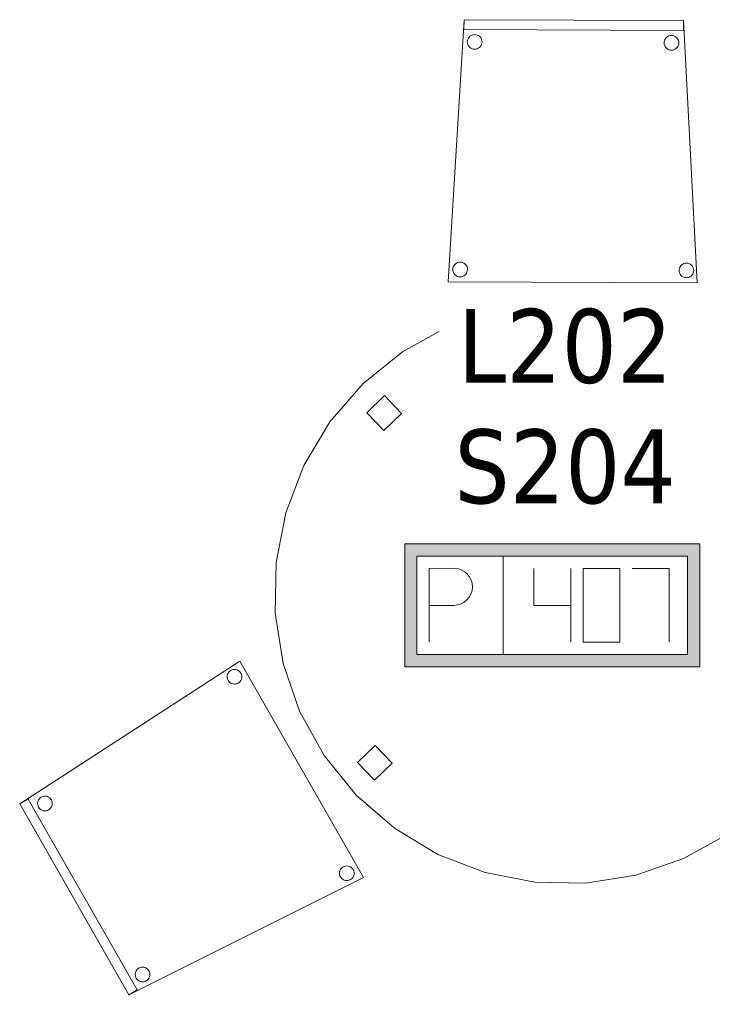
# Model space of a CAD drawing. Header units: metres. Extents: x 397.7 to 427.5, y 12.7 to 28.4.
# Tile 17 of 130: x 412.5 to 413.9, y 13.9 to 15.9. Entities that reach past the tile are written whole.
import ezdxf

# ---------------------------------------------------------------- set-up
doc = ezdxf.new("R2010")
doc.units = ezdxf.units.M
for name, color, linetype, lineweight in [('02_MOBILIARIO', 7, 'Continuous', 18), ('A-DETL-____-MBND', 7, 'Continuous', 18), ('A-GENM-____-OTLN', 7, 'Continuous', 18), ('E-ELEC-FIXT-IDEN', 7, 'Continuous', 30)]:
    doc.layers.add(name, color=color, linetype=linetype, lineweight=lineweight)
doc.styles.add('Tahoma_3', font='tahoma.ttf', dxfattribs={"height": 0.15})

# ---------------------------------------------------------------- blocks, each defined once
blk = doc.blocks.new('Family - Cadira confident_P2-152844-05_ELEC_P2')
at = {"layer": 'A-DETL-____-MBND', "color": 253, "true_color": 0xaaaaaa}
for p, q in [((0, 0.0022), (0.0323, 0.5347)), ((0.0323, 0.5347), (0, 0.0022)), ((0.0322, 0.5147), (0.0323, 0.5347)), ((0.0323, 0.5347), (0.0322, 0.5147)), ((0.0323, 0.5347), (0.4788, 0.5327)), ((0.4788, 0.5327), (0.0323, 0.5347)), ((0.0323, 0.5347), (0.4788, 0.5327)), ((0.4788, 0.5327), (0.0323, 0.5347)), ((0.4788, 0.5327), (0.4787, 0.5127)), ((0.4787, 0.5127), (0.4788, 0.5327)), ((0.4788, 0.5327), (0.5065, 0)), ((0.5065, 0), (0.4788, 0.5327)), ((0.4787, 0.5127), (0.0322, 0.5147)), ((0.0322, 0.5147), (0.4787, 0.5127)), ((0.0426, 0.4991), (0.0444, 0.501)), ((0.0444, 0.501), (0.0426, 0.4991)), ((0.0444, 0.501), (0.0466, 0.5024)), ((0.0466, 0.5024), (0.0444, 0.501)), ((0.0466, 0.5024), (0.0489, 0.5035)), ((0.0489, 0.5035), (0.0466, 0.5024)), ((0.0489, 0.5035), (0.0515, 0.5042)), ((0.0515, 0.5042), (0.0489, 0.5035)), ((0.0515, 0.5042), (0.054, 0.5044)), ((0.054, 0.5044), (0.0515, 0.5042)), ((0.054, 0.5044), (0.0566, 0.5042)), ((0.0566, 0.5042), (0.054, 0.5044)), ((0.0566, 0.5042), (0.0592, 0.5035)), ((0.0592, 0.5035), (0.0566, 0.5042)), ((0.0592, 0.5035), (0.0615, 0.5024)), ((0.0615, 0.5024), (0.0592, 0.5035)), ((0.0615, 0.5024), (0.0636, 0.5009)), ((0.0636, 0.5009), (0.0615, 0.5024)), ((0.0636, 0.5009), (0.0655, 0.499)), ((0.0655, 0.499), (0.0636, 0.5009)), ((0.4444, 0.4992), (0.4466, 0.5007)), ((0.4466, 0.5007), (0.4444, 0.4992)), ((0.4466, 0.5007), (0.4489, 0.5018)), ((0.4489, 0.5018), (0.4466, 0.5007)), ((0.4489, 0.5018), (0.4514, 0.5025)), ((0.4514, 0.5025), (0.4489, 0.5018)), ((0.4514, 0.5025), (0.454, 0.5027)), ((0.454, 0.5027), (0.4514, 0.5025)), ((0.454, 0.5027), (0.4566, 0.5024)), ((0.4566, 0.5024), (0.454, 0.5027)), ((0.4566, 0.5024), (0.4591, 0.5018)), ((0.4591, 0.5018), (0.4566, 0.5024)), ((0.4591, 0.5018), (0.4615, 0.5006)), ((0.4615, 0.5006), (0.4591, 0.5018)), ((0.4615, 0.5006), (0.4636, 0.4991)), ((0.4636, 0.4991), (0.4615, 0.5006)), ((0.039, 0.4895), (0.0393, 0.4921)), ((0.0393, 0.4921), (0.039, 0.4895)), ((0.0393, 0.4869), (0.039, 0.4895)), ((0.039, 0.4895), (0.0393, 0.4869)), ((0.0393, 0.4921), (0.04, 0.4946)), ((0.04, 0.4946), (0.0393, 0.4921)), ((0.0399, 0.4844), (0.0393, 0.4869)), ((0.0393, 0.4869), (0.0399, 0.4844)), ((0.041, 0.4821), (0.0399, 0.4844)), ((0.0399, 0.4844), (0.041, 0.4821)), ((0.04, 0.4946), (0.0411, 0.497)), ((0.0411, 0.497), (0.04, 0.4946)), ((0.0425, 0.4799), (0.041, 0.4821)), ((0.041, 0.4821), (0.0425, 0.4799)), ((0.0411, 0.497), (0.0426, 0.4991)), ((0.0426, 0.4991), (0.0411, 0.497)), ((0.0669, 0.4819), (0.0654, 0.4798)), ((0.0654, 0.4798), (0.0669, 0.4819)), ((0.0655, 0.499), (0.067, 0.4969)), ((0.067, 0.4969), (0.0655, 0.499)), ((0.068, 0.4843), (0.0669, 0.4819)), ((0.0669, 0.4819), (0.068, 0.4843)), ((0.067, 0.4969), (0.068, 0.4945)), ((0.068, 0.4945), (0.067, 0.4969)), ((0.068, 0.4945), (0.0687, 0.492)), ((0.0687, 0.492), (0.068, 0.4945)), ((0.0687, 0.4868), (0.068, 0.4843)), ((0.068, 0.4843), (0.0687, 0.4868)), ((0.0687, 0.492), (0.0689, 0.4894)), ((0.0689, 0.4894), (0.0687, 0.492)), ((0.0689, 0.4894), (0.0687, 0.4868)), ((0.0687, 0.4868), (0.0689, 0.4894)), ((0.439, 0.4878), (0.4393, 0.4904)), ((0.4393, 0.4904), (0.439, 0.4878)), ((0.4393, 0.4852), (0.439, 0.4878)), ((0.439, 0.4878), (0.4393, 0.4852)), ((0.4393, 0.4904), (0.44, 0.4929)), ((0.44, 0.4929), (0.4393, 0.4904)), ((0.4399, 0.4827), (0.4393, 0.4852)), ((0.4393, 0.4852), (0.4399, 0.4827)), ((0.441, 0.4803), (0.4399, 0.4827)), ((0.4399, 0.4827), (0.441, 0.4803)), ((0.44, 0.4929), (0.4411, 0.4953)), ((0.4411, 0.4953), (0.44, 0.4929)), ((0.4425, 0.4782), (0.441, 0.4803)), ((0.441, 0.4803), (0.4425, 0.4782)), ((0.4411, 0.4953), (0.4426, 0.4974)), ((0.4426, 0.4974), (0.4411, 0.4953)), ((0.4426, 0.4974), (0.4444, 0.4992)), ((0.4444, 0.4992), (0.4426, 0.4974)), ((0.4636, 0.4991), (0.4655, 0.4973)), ((0.4655, 0.4973), (0.4636, 0.4991)), ((0.4669, 0.4802), (0.4654, 0.4781)), ((0.4654, 0.4781), (0.4669, 0.4802)), ((0.4655, 0.4973), (0.4669, 0.4951)), ((0.4669, 0.4951), (0.4655, 0.4973)), ((0.4669, 0.4951), (0.468, 0.4928)), ((0.468, 0.4928), (0.4669, 0.4951)), ((0.468, 0.4826), (0.4669, 0.4802)), ((0.4669, 0.4802), (0.468, 0.4826)), ((0.468, 0.4928), (0.4687, 0.4903)), ((0.4687, 0.4903), (0.468, 0.4928)), ((0.4687, 0.4851), (0.468, 0.4826)), ((0.468, 0.4826), (0.4687, 0.4851)), ((0.4687, 0.4903), (0.4689, 0.4877)), ((0.4689, 0.4877), (0.4687, 0.4903)), ((0.4689, 0.4877), (0.4687, 0.4851)), ((0.4687, 0.4851), (0.4689, 0.4877)), ((0.0443, 0.4781), (0.0425, 0.4799)), ((0.0425, 0.4799), (0.0443, 0.4781)), ((0.0465, 0.4766), (0.0443, 0.4781)), ((0.0443, 0.4781), (0.0465, 0.4766)), ((0.0488, 0.4755), (0.0465, 0.4766)), ((0.0465, 0.4766), (0.0488, 0.4755)), ((0.0513, 0.4748), (0.0488, 0.4755)), ((0.0488, 0.4755), (0.0513, 0.4748)), ((0.0539, 0.4745), (0.0513, 0.4748)), ((0.0513, 0.4748), (0.0539, 0.4745)), ((0.0565, 0.4748), (0.0539, 0.4745)), ((0.0539, 0.4745), (0.0565, 0.4748)), ((0.059, 0.4754), (0.0565, 0.4748)), ((0.0565, 0.4748), (0.059, 0.4754)), ((0.0614, 0.4765), (0.059, 0.4754)), ((0.059, 0.4754), (0.0614, 0.4765)), ((0.0635, 0.478), (0.0614, 0.4765)), ((0.0614, 0.4765), (0.0635, 0.478)), ((0.0654, 0.4798), (0.0635, 0.478)), ((0.0635, 0.478), (0.0654, 0.4798)), ((0.4443, 0.4763), (0.4425, 0.4782)), ((0.4425, 0.4782), (0.4443, 0.4763)), ((0.4465, 0.4748), (0.4443, 0.4763)), ((0.4443, 0.4763), (0.4465, 0.4748)), ((0.4488, 0.4737), (0.4465, 0.4748)), ((0.4465, 0.4748), (0.4488, 0.4737)), ((0.4513, 0.473), (0.4488, 0.4737)), ((0.4488, 0.4737), (0.4513, 0.473)), ((0.4539, 0.4728), (0.4513, 0.473)), ((0.4513, 0.473), (0.4539, 0.4728)), ((0.4565, 0.473), (0.4539, 0.4728)), ((0.4539, 0.4728), (0.4565, 0.473)), ((0.459, 0.4737), (0.4565, 0.473)), ((0.4565, 0.473), (0.459, 0.4737)), ((0.4614, 0.4748), (0.459, 0.4737)), ((0.459, 0.4737), (0.4614, 0.4748)), ((0.4635, 0.4763), (0.4614, 0.4748)), ((0.4614, 0.4748), (0.4635, 0.4763)), ((0.4654, 0.4781), (0.4635, 0.4763)), ((0.4635, 0.4763), (0.4654, 0.4781)), ((0.0148, 0.0387), (0.0169, 0.0402)), ((0.0169, 0.0402), (0.0148, 0.0387)), ((0.0169, 0.0402), (0.0193, 0.0413)), ((0.0193, 0.0413), (0.0169, 0.0402)), ((0.0193, 0.0413), (0.0218, 0.0419)), ((0.0218, 0.0419), (0.0193, 0.0413)), ((0.0218, 0.0419), (0.0244, 0.0421)), ((0.0244, 0.0421), (0.0218, 0.0419)), ((0.0244, 0.0421), (0.027, 0.0419)), ((0.027, 0.0419), (0.0244, 0.0421)), ((0.027, 0.0419), (0.0295, 0.0412)), ((0.0295, 0.0412), (0.027, 0.0419)), ((0.0295, 0.0412), (0.0319, 0.0401)), ((0.0319, 0.0401), (0.0295, 0.0412)), ((0.0319, 0.0401), (0.034, 0.0386)), ((0.034, 0.0386), (0.0319, 0.0401)), ((0.4818, 0.0399), (0.4844, 0.0401)), ((0.4844, 0.0401), (0.4818, 0.0399)), ((0.4844, 0.0401), (0.487, 0.0399)), ((0.487, 0.0399), (0.4844, 0.0401)), ((0.0094, 0.0273), (0.0096, 0.0298)), ((0.0096, 0.0298), (0.0094, 0.0273)), ((0.0096, 0.0247), (0.0094, 0.0273)), ((0.0094, 0.0273), (0.0096, 0.0247)), ((0.0096, 0.0298), (0.0103, 0.0324)), ((0.0103, 0.0324), (0.0096, 0.0298)), ((0.0103, 0.0221), (0.0096, 0.0247)), ((0.0096, 0.0247), (0.0103, 0.0221)), ((0.0103, 0.0324), (0.0114, 0.0347)), ((0.0114, 0.0347), (0.0103, 0.0324)), ((0.0114, 0.0198), (0.0103, 0.0221)), ((0.0103, 0.0221), (0.0114, 0.0198)), ((0.0114, 0.0347), (0.0129, 0.0368)), ((0.0129, 0.0368), (0.0114, 0.0347)), ((0.0129, 0.0368), (0.0148, 0.0387)), ((0.0148, 0.0387), (0.0129, 0.0368)), ((0.034, 0.0386), (0.0358, 0.0367)), ((0.0358, 0.0367), (0.034, 0.0386)), ((0.0358, 0.0367), (0.0373, 0.0346)), ((0.0373, 0.0346), (0.0358, 0.0367)), ((0.0383, 0.022), (0.0372, 0.0197)), ((0.0372, 0.0197), (0.0383, 0.022)), ((0.0373, 0.0346), (0.0384, 0.0322)), ((0.0384, 0.0322), (0.0373, 0.0346)), ((0.039, 0.0245), (0.0383, 0.022)), ((0.0383, 0.022), (0.039, 0.0245)), ((0.0384, 0.0322), (0.0391, 0.0297)), ((0.0391, 0.0297), (0.0384, 0.0322)), ((0.0393, 0.0271), (0.039, 0.0245)), ((0.039, 0.0245), (0.0393, 0.0271)), ((0.0391, 0.0297), (0.0393, 0.0271)), ((0.0393, 0.0271), (0.0391, 0.0297)), ((0.4694, 0.0253), (0.4696, 0.0279)), ((0.4696, 0.0279), (0.4694, 0.0253)), ((0.4696, 0.0227), (0.4694, 0.0253)), ((0.4694, 0.0253), (0.4696, 0.0227)), ((0.4696, 0.0279), (0.4703, 0.0304)), ((0.4703, 0.0304), (0.4696, 0.0279)), ((0.4703, 0.0201), (0.4696, 0.0227)), ((0.4696, 0.0227), (0.4703, 0.0201)), ((0.4703, 0.0304), (0.4714, 0.0327)), ((0.4714, 0.0327), (0.4703, 0.0304)), ((0.4714, 0.0178), (0.4703, 0.0201)), ((0.4703, 0.0201), (0.4714, 0.0178)), ((0.4714, 0.0327), (0.4729, 0.0348)), ((0.4729, 0.0348), (0.4714, 0.0327)), ((0.4729, 0.0348), (0.4748, 0.0367)), ((0.4748, 0.0367), (0.4729, 0.0348)), ((0.4748, 0.0367), (0.4769, 0.0382)), ((0.4769, 0.0382), (0.4748, 0.0367)), ((0.4769, 0.0382), (0.4793, 0.0393)), ((0.4793, 0.0393), (0.4769, 0.0382)), ((0.4793, 0.0393), (0.4818, 0.0399)), ((0.4818, 0.0399), (0.4793, 0.0393)), ((0.487, 0.0399), (0.4895, 0.0392)), ((0.4895, 0.0392), (0.487, 0.0399)), ((0.4895, 0.0392), (0.4919, 0.0381)), ((0.4919, 0.0381), (0.4895, 0.0392)), ((0.4919, 0.0381), (0.494, 0.0366)), ((0.494, 0.0366), (0.4919, 0.0381)), ((0.494, 0.0366), (0.4958, 0.0347)), ((0.4958, 0.0347), (0.494, 0.0366)), ((0.4958, 0.0347), (0.4973, 0.0326)), ((0.4973, 0.0326), (0.4958, 0.0347)), ((0.4983, 0.02), (0.4972, 0.0177)), ((0.4972, 0.0177), (0.4983, 0.02)), ((0.4973, 0.0326), (0.4984, 0.0302)), ((0.4984, 0.0302), (0.4973, 0.0326)), ((0.499, 0.0225), (0.4983, 0.02)), ((0.4983, 0.02), (0.499, 0.0225)), ((0.4984, 0.0302), (0.4991, 0.0277)), ((0.4991, 0.0277), (0.4984, 0.0302)), ((0.4993, 0.0251), (0.499, 0.0225)), ((0.499, 0.0225), (0.4993, 0.0251)), ((0.4991, 0.0277), (0.4993, 0.0251)), ((0.4993, 0.0251), (0.4991, 0.0277)), ((0.5065, 0), (0, 0.0022)), ((0, 0.0022), (0.5065, 0)), ((0.0128, 0.0176), (0.0114, 0.0198)), ((0.0114, 0.0198), (0.0128, 0.0176)), ((0.0147, 0.0158), (0.0128, 0.0176)), ((0.0128, 0.0176), (0.0147, 0.0158)), ((0.0168, 0.0143), (0.0147, 0.0158)), ((0.0147, 0.0158), (0.0168, 0.0143)), ((0.0192, 0.0132), (0.0168, 0.0143)), ((0.0168, 0.0143), (0.0192, 0.0132)), ((0.0217, 0.0125), (0.0192, 0.0132)), ((0.0192, 0.0132), (0.0217, 0.0125)), ((0.0243, 0.0123), (0.0217, 0.0125)), ((0.0217, 0.0125), (0.0243, 0.0123)), ((0.0269, 0.0125), (0.0243, 0.0123)), ((0.0243, 0.0123), (0.0269, 0.0125)), ((0.0294, 0.0131), (0.0269, 0.0125)), ((0.0269, 0.0125), (0.0294, 0.0131)), ((0.0317, 0.0142), (0.0294, 0.0131)), ((0.0294, 0.0131), (0.0317, 0.0142)), ((0.0339, 0.0157), (0.0317, 0.0142)), ((0.0317, 0.0142), (0.0339, 0.0157)), ((0.0357, 0.0175), (0.0339, 0.0157)), ((0.0339, 0.0157), (0.0357, 0.0175)), ((0.0372, 0.0197), (0.0357, 0.0175)), ((0.0357, 0.0175), (0.0372, 0.0197)), ((0.4728, 0.0156), (0.4714, 0.0178)), ((0.4714, 0.0178), (0.4728, 0.0156)), ((0.4747, 0.0138), (0.4728, 0.0156)), ((0.4728, 0.0156), (0.4747, 0.0138)), ((0.4768, 0.0123), (0.4747, 0.0138)), ((0.4747, 0.0138), (0.4768, 0.0123)), ((0.4792, 0.0112), (0.4768, 0.0123)), ((0.4768, 0.0123), (0.4792, 0.0112)), ((0.4817, 0.0105), (0.4792, 0.0112)), ((0.4792, 0.0112), (0.4817, 0.0105)), ((0.4843, 0.0103), (0.4817, 0.0105)), ((0.4817, 0.0105), (0.4843, 0.0103)), ((0.4869, 0.0105), (0.4843, 0.0103)), ((0.4843, 0.0103), (0.4869, 0.0105)), ((0.4894, 0.0111), (0.4869, 0.0105)), ((0.4869, 0.0105), (0.4894, 0.0111)), ((0.4917, 0.0122), (0.4894, 0.0111)), ((0.4894, 0.0111), (0.4917, 0.0122)), ((0.4939, 0.0137), (0.4917, 0.0122)), ((0.4917, 0.0122), (0.4939, 0.0137)), ((0.4957, 0.0155), (0.4939, 0.0137)), ((0.4939, 0.0137), (0.4957, 0.0155)), ((0.4972, 0.0177), (0.4957, 0.0155)), ((0.4957, 0.0155), (0.4972, 0.0177))]:
    blk.add_line(p, q, dxfattribs=at)
blk = doc.blocks.new('Family - LONDR55-XX_ZZ-ARQ-CAA-M3D-Londres55-152886-05_ELEC_P2')
at = {"layer": 'A-DETL-____-MBND', "color": 253, "true_color": 0xaaaaaa}
for p, q in [((0.4885, 1.1734), (0.5912, 1.1824)), ((0.5912, 1.1824), (0.4885, 1.1734)), ((0.5912, 1.1824), (0.6939, 1.1734)), ((0.6939, 1.1734), (0.5912, 1.1824)), ((0.389, 1.1468), (0.4885, 1.1734)), ((0.4885, 1.1734), (0.389, 1.1468)), ((0.6939, 1.1734), (0.7934, 1.1468)), ((0.7934, 1.1468), (0.6939, 1.1734)), ((0.2956, 1.1032), (0.389, 1.1468)), ((0.389, 1.1468), (0.2956, 1.1032)), ((0.7934, 1.1468), (0.8868, 1.1032)), ((0.8868, 1.1032), (0.7934, 1.1468)), ((0.5771, 1.0844), (0.5771, 1.1344)), ((0.5771, 1.1344), (0.6271, 1.1344)), ((0.5771, 1.1344), (0.5771, 1.0844)), ((0.6271, 1.1344), (0.5771, 1.1344)), ((0.6271, 1.1344), (0.6271, 1.0844)), ((0.6271, 1.0844), (0.6271, 1.1344)), ((0.2112, 1.0441), (0.2956, 1.1032)), ((0.2956, 1.1032), (0.2112, 1.0441)), ((0.8868, 1.1032), (0.9712, 1.0441)), ((0.9712, 1.0441), (0.8868, 1.1032)), ((0.6271, 1.0844), (0.5771, 1.0844)), ((0.5771, 1.0844), (0.6271, 1.0844)), ((0.1383, 0.9712), (0.2112, 1.0441)), ((0.2112, 1.0441), (0.1383, 0.9712)), ((0.9712, 1.0441), (1.0441, 0.9712)), ((1.0441, 0.9712), (0.9712, 1.0441)), ((0.0792, 0.8868), (0.1383, 0.9712)), ((0.1383, 0.9712), (0.0792, 0.8868)), ((1.0441, 0.9712), (1.1032, 0.8868)), ((1.1032, 0.8868), (1.0441, 0.9712)), ((0.0357, 0.7934), (0.0792, 0.8868)), ((0.0792, 0.8868), (0.0357, 0.7934)), ((1.1032, 0.8868), (1.1468, 0.7934)), ((1.1468, 0.7934), (1.1032, 0.8868)), ((0.009, 0.6939), (0.0357, 0.7934)), ((0.0357, 0.7934), (0.009, 0.6939)), ((1.1468, 0.7934), (1.1734, 0.6939)), ((1.1734, 0.6939), (1.1468, 0.7934)), ((0, 0.5912), (0.009, 0.6939)), ((0.009, 0.6939), (0, 0.5912)), ((1.1734, 0.6939), (1.1824, 0.5912)), ((1.1824, 0.5912), (1.1734, 0.6939)), ((0.0475, 0.5662), (0.0475, 0.6162)), ((0.0475, 0.6162), (0.0975, 0.6162)), ((0.0475, 0.6162), (0.0475, 0.5662)), ((0.0975, 0.6162), (0.0475, 0.6162)), ((0.0975, 0.6162), (0.0975, 0.5662)), ((0.0975, 0.5662), (0.0975, 0.6162)), ((0.009, 0.4885), (0, 0.5912)), ((0, 0.5912), (0.009, 0.4885)), ((1.0845, 0.5456), (1.0845, 0.5956)), ((1.0845, 0.5956), (1.1345, 0.5956)), ((1.0845, 0.5956), (1.0845, 0.5456)), ((1.1345, 0.5956), (1.0845, 0.5956)), ((1.1345, 0.5956), (1.1345, 0.5456)), ((1.1345, 0.5456), (1.1345, 0.5956)), ((1.1824, 0.5912), (1.1734, 0.4885)), ((1.1734, 0.4885), (1.1824, 0.5912)), ((0.0975, 0.5662), (0.0475, 0.5662)), ((0.0475, 0.5662), (0.0975, 0.5662)), ((1.1345, 0.5456), (1.0845, 0.5456)), ((1.0845, 0.5456), (1.1345, 0.5456)), ((0.0357, 0.389), (0.009, 0.4885)), ((0.009, 0.4885), (0.0357, 0.389)), ((1.1734, 0.4885), (1.1468, 0.389)), ((1.1468, 0.389), (1.1734, 0.4885)), ((0.0792, 0.2956), (0.0357, 0.389)), ((0.0357, 0.389), (0.0792, 0.2956)), ((1.1468, 0.389), (1.1032, 0.2956)), ((1.1032, 0.2956), (1.1468, 0.389)), ((0.1383, 0.2112), (0.0792, 0.2956)), ((0.0792, 0.2956), (0.1383, 0.2112)), ((1.1032, 0.2956), (1.0441, 0.2112)), ((1.0441, 0.2112), (1.1032, 0.2956)), ((0.2112, 0.1383), (0.1383, 0.2112)), ((0.1383, 0.2112), (0.2112, 0.1383)), ((1.0441, 0.2112), (0.9712, 0.1383)), ((0.9712, 0.1383), (1.0441, 0.2112)), ((0.2956, 0.0792), (0.2112, 0.1383)), ((0.2112, 0.1383), (0.2956, 0.0792)), ((0.9712, 0.1383), (0.8868, 0.0792)), ((0.8868, 0.0792), (0.9712, 0.1383)), ((0.5771, 0.0476), (0.5771, 0.0976)), ((0.5771, 0.0976), (0.6271, 0.0976)), ((0.5771, 0.0976), (0.5771, 0.0476)), ((0.6271, 0.0976), (0.5771, 0.0976)), ((0.6271, 0.0976), (0.6271, 0.0476)), ((0.6271, 0.0476), (0.6271, 0.0976)), ((0.389, 0.0357), (0.2956, 0.0792)), ((0.2956, 0.0792), (0.389, 0.0357)), ((0.8868, 0.0792), (0.7934, 0.0357)), ((0.7934, 0.0357), (0.8868, 0.0792)), ((0.6271, 0.0476), (0.5771, 0.0476)), ((0.5771, 0.0476), (0.6271, 0.0476)), ((0.4885, 0.009), (0.389, 0.0357)), ((0.389, 0.0357), (0.4885, 0.009)), ((0.7934, 0.0357), (0.6939, 0.009)), ((0.6939, 0.009), (0.7934, 0.0357)), ((0.5912, 0), (0.4885, 0.009)), ((0.4885, 0.009), (0.5912, 0)), ((0.6939, 0.009), (0.5912, 0)), ((0.5912, 0), (0.6939, 0.009))]:
    blk.add_line(p, q, dxfattribs=at)
blk = doc.blocks.new('Family - Taula redona 1_2m-153125-05_ELEC_P2')
blk.add_blockref('Family - LONDR55-XX_ZZ-ARQ-CAA-M3D-Londres55-152886-05_ELEC_P2', (0, 0))
blk = doc.blocks.new('Family - Cadira confident_P2-153148-05_ELEC_P2')
at = {"layer": 'A-DETL-____-MBND', "color": 253, "true_color": 0xaaaaaa}
for p, q in [((0, 0.3877), (0.4475, 0.678)), ((0.4475, 0.678), (0, 0.3877)), ((0.4294, 0.6592), (0.4317, 0.6603)), ((0.4317, 0.6603), (0.4294, 0.6592)), ((0.4317, 0.6603), (0.4343, 0.6609)), ((0.4343, 0.6609), (0.4317, 0.6603)), ((0.4343, 0.6609), (0.4369, 0.6611)), ((0.4369, 0.6611), (0.4343, 0.6609)), ((0.4369, 0.6611), (0.4394, 0.6609)), ((0.4394, 0.6609), (0.4369, 0.6611)), ((0.4394, 0.6609), (0.442, 0.6602)), ((0.442, 0.6602), (0.4394, 0.6609)), ((0.4475, 0.678), (0.6989, 0.2383)), ((0.6989, 0.2383), (0.4475, 0.678)), ((0.4219, 0.6463), (0.4221, 0.6489)), ((0.4221, 0.6489), (0.4219, 0.6463)), ((0.4221, 0.6437), (0.4219, 0.6463)), ((0.4219, 0.6463), (0.4221, 0.6437)), ((0.4221, 0.6489), (0.4228, 0.6514)), ((0.4228, 0.6514), (0.4221, 0.6489)), ((0.4227, 0.6411), (0.4221, 0.6437)), ((0.4221, 0.6437), (0.4227, 0.6411)), ((0.4238, 0.6388), (0.4227, 0.6411)), ((0.4227, 0.6411), (0.4238, 0.6388)), ((0.4228, 0.6514), (0.4239, 0.6537)), ((0.4239, 0.6537), (0.4228, 0.6514)), ((0.4239, 0.6537), (0.4254, 0.6558)), ((0.4254, 0.6558), (0.4239, 0.6537)), ((0.4254, 0.6558), (0.4272, 0.6577)), ((0.4272, 0.6577), (0.4254, 0.6558)), ((0.4272, 0.6577), (0.4294, 0.6592)), ((0.4294, 0.6592), (0.4272, 0.6577)), ((0.442, 0.6602), (0.4443, 0.6591)), ((0.4443, 0.6591), (0.442, 0.6602)), ((0.4443, 0.6591), (0.4464, 0.6576)), ((0.4464, 0.6576), (0.4443, 0.6591)), ((0.4464, 0.6576), (0.4483, 0.6557)), ((0.4483, 0.6557), (0.4464, 0.6576)), ((0.4483, 0.6557), (0.4498, 0.6536)), ((0.4498, 0.6536), (0.4483, 0.6557)), ((0.4508, 0.641), (0.4497, 0.6387)), ((0.4497, 0.6387), (0.4508, 0.641)), ((0.4498, 0.6536), (0.4508, 0.6512)), ((0.4508, 0.6512), (0.4498, 0.6536)), ((0.4508, 0.6512), (0.4515, 0.6487)), ((0.4515, 0.6487), (0.4508, 0.6512)), ((0.4515, 0.6435), (0.4508, 0.641)), ((0.4508, 0.641), (0.4515, 0.6435)), ((0.4515, 0.6487), (0.4517, 0.6461)), ((0.4517, 0.6461), (0.4515, 0.6487)), ((0.4517, 0.6461), (0.4515, 0.6435)), ((0.4515, 0.6435), (0.4517, 0.6461)), ((0.4253, 0.6366), (0.4238, 0.6388)), ((0.4238, 0.6388), (0.4253, 0.6366)), ((0.4271, 0.6348), (0.4253, 0.6366)), ((0.4253, 0.6366), (0.4271, 0.6348)), ((0.4293, 0.6333), (0.4271, 0.6348)), ((0.4271, 0.6348), (0.4293, 0.6333)), ((0.4316, 0.6322), (0.4293, 0.6333)), ((0.4293, 0.6333), (0.4316, 0.6322)), ((0.4341, 0.6315), (0.4316, 0.6322)), ((0.4316, 0.6322), (0.4341, 0.6315)), ((0.4367, 0.6313), (0.4341, 0.6315)), ((0.4341, 0.6315), (0.4367, 0.6313)), ((0.4393, 0.6315), (0.4367, 0.6313)), ((0.4367, 0.6313), (0.4393, 0.6315)), ((0.4418, 0.6321), (0.4393, 0.6315)), ((0.4393, 0.6315), (0.4418, 0.6321)), ((0.4442, 0.6332), (0.4418, 0.6321)), ((0.4418, 0.6321), (0.4442, 0.6332)), ((0.4463, 0.6347), (0.4442, 0.6332)), ((0.4442, 0.6332), (0.4463, 0.6347)), ((0.4482, 0.6365), (0.4463, 0.6347)), ((0.4463, 0.6347), (0.4482, 0.6365)), ((0.4497, 0.6387), (0.4482, 0.6365)), ((0.4482, 0.6365), (0.4497, 0.6387)), ((0.0418, 0.4001), (0.044, 0.4016)), ((0.044, 0.4016), (0.0418, 0.4001)), ((0.044, 0.4016), (0.0463, 0.4027)), ((0.0463, 0.4027), (0.044, 0.4016)), ((0.0463, 0.4027), (0.0489, 0.4034)), ((0.0489, 0.4034), (0.0463, 0.4027)), ((0.0489, 0.4034), (0.0515, 0.4036)), ((0.0515, 0.4036), (0.0489, 0.4034)), ((0.0515, 0.4036), (0.054, 0.4033)), ((0.054, 0.4033), (0.0515, 0.4036)), ((0.054, 0.4033), (0.0566, 0.4027)), ((0.0566, 0.4027), (0.054, 0.4033)), ((0.0566, 0.4027), (0.0589, 0.4015)), ((0.0589, 0.4015), (0.0566, 0.4027)), ((0.0589, 0.4015), (0.061, 0.4)), ((0.061, 0.4), (0.0589, 0.4015)), ((0, 0.3877), (0.0174, 0.3976)), ((0.0174, 0.3976), (0, 0.3877)), ((0.2216, 0), (0, 0.3877)), ((0, 0.3877), (0.2216, 0)), ((0.2216, 0), (0, 0.3877)), ((0, 0.3877), (0.2216, 0)), ((0.0174, 0.3976), (0.2389, 0.0099)), ((0.2389, 0.0099), (0.0174, 0.3976)), ((0.0365, 0.3887), (0.0367, 0.3913)), ((0.0367, 0.3913), (0.0365, 0.3887)), ((0.0367, 0.3861), (0.0365, 0.3887)), ((0.0365, 0.3887), (0.0367, 0.3861)), ((0.0367, 0.3913), (0.0374, 0.3938)), ((0.0374, 0.3938), (0.0367, 0.3913)), ((0.0373, 0.3836), (0.0367, 0.3861)), ((0.0367, 0.3861), (0.0373, 0.3836)), ((0.0384, 0.3812), (0.0373, 0.3836)), ((0.0373, 0.3836), (0.0384, 0.3812)), ((0.0374, 0.3938), (0.0385, 0.3962)), ((0.0385, 0.3962), (0.0374, 0.3938)), ((0.0399, 0.3791), (0.0384, 0.3812)), ((0.0384, 0.3812), (0.0399, 0.3791)), ((0.0385, 0.3962), (0.04, 0.3983)), ((0.04, 0.3983), (0.0385, 0.3962)), ((0.04, 0.3983), (0.0418, 0.4001)), ((0.0418, 0.4001), (0.04, 0.3983)), ((0.061, 0.4), (0.0629, 0.3982)), ((0.0629, 0.3982), (0.061, 0.4)), ((0.0643, 0.3811), (0.0628, 0.379)), ((0.0628, 0.379), (0.0643, 0.3811)), ((0.0629, 0.3982), (0.0644, 0.3961)), ((0.0644, 0.3961), (0.0629, 0.3982)), ((0.0654, 0.3835), (0.0643, 0.3811)), ((0.0643, 0.3811), (0.0654, 0.3835)), ((0.0644, 0.3961), (0.0655, 0.3937)), ((0.0655, 0.3937), (0.0644, 0.3961)), ((0.0661, 0.386), (0.0654, 0.3835)), ((0.0654, 0.3835), (0.0661, 0.386)), ((0.0655, 0.3937), (0.0661, 0.3912)), ((0.0661, 0.3912), (0.0655, 0.3937)), ((0.0661, 0.3912), (0.0663, 0.3886)), ((0.0663, 0.3886), (0.0661, 0.3912)), ((0.0663, 0.3886), (0.0661, 0.386)), ((0.0661, 0.386), (0.0663, 0.3886)), ((0.0417, 0.3772), (0.0399, 0.3791)), ((0.0399, 0.3791), (0.0417, 0.3772)), ((0.0439, 0.3757), (0.0417, 0.3772)), ((0.0417, 0.3772), (0.0439, 0.3757)), ((0.0462, 0.3746), (0.0439, 0.3757)), ((0.0439, 0.3757), (0.0462, 0.3746)), ((0.0487, 0.3739), (0.0462, 0.3746)), ((0.0462, 0.3746), (0.0487, 0.3739)), ((0.0513, 0.3737), (0.0487, 0.3739)), ((0.0487, 0.3739), (0.0513, 0.3737)), ((0.0539, 0.3739), (0.0513, 0.3737)), ((0.0513, 0.3737), (0.0539, 0.3739)), ((0.0564, 0.3746), (0.0539, 0.3739)), ((0.0539, 0.3739), (0.0564, 0.3746)), ((0.0588, 0.3757), (0.0564, 0.3746)), ((0.0564, 0.3746), (0.0588, 0.3757)), ((0.0609, 0.3772), (0.0588, 0.3757)), ((0.0588, 0.3757), (0.0609, 0.3772)), ((0.0628, 0.379), (0.0609, 0.3772)), ((0.0609, 0.3772), (0.0628, 0.379)), ((0.6576, 0.2598), (0.66, 0.2609)), ((0.66, 0.2609), (0.6576, 0.2598)), ((0.66, 0.2609), (0.6625, 0.2616)), ((0.6625, 0.2616), (0.66, 0.2609)), ((0.6625, 0.2616), (0.6651, 0.2618)), ((0.6651, 0.2618), (0.6625, 0.2616)), ((0.6651, 0.2618), (0.6677, 0.2615)), ((0.6677, 0.2615), (0.6651, 0.2618)), ((0.6677, 0.2615), (0.6702, 0.2608)), ((0.6702, 0.2608), (0.6677, 0.2615)), ((0.6702, 0.2608), (0.6726, 0.2597)), ((0.6726, 0.2597), (0.6702, 0.2608)), ((0.6501, 0.2469), (0.6504, 0.2495)), ((0.6504, 0.2495), (0.6501, 0.2469)), ((0.6503, 0.2443), (0.6501, 0.2469)), ((0.6501, 0.2469), (0.6503, 0.2443)), ((0.651, 0.2418), (0.6503, 0.2443)), ((0.6503, 0.2443), (0.651, 0.2418)), ((0.6504, 0.2495), (0.651, 0.252)), ((0.651, 0.252), (0.6504, 0.2495)), ((0.651, 0.252), (0.6522, 0.2544)), ((0.6522, 0.2544), (0.651, 0.252)), ((0.6521, 0.2394), (0.651, 0.2418)), ((0.651, 0.2418), (0.6521, 0.2394)), ((0.6522, 0.2544), (0.6537, 0.2565)), ((0.6537, 0.2565), (0.6522, 0.2544)), ((0.6537, 0.2565), (0.6555, 0.2583)), ((0.6555, 0.2583), (0.6537, 0.2565)), ((0.6555, 0.2583), (0.6576, 0.2598)), ((0.6576, 0.2598), (0.6555, 0.2583)), ((0.6726, 0.2597), (0.6747, 0.2582)), ((0.6747, 0.2582), (0.6726, 0.2597)), ((0.6747, 0.2582), (0.6765, 0.2564)), ((0.6765, 0.2564), (0.6747, 0.2582)), ((0.6765, 0.2564), (0.678, 0.2542)), ((0.678, 0.2542), (0.6765, 0.2564)), ((0.678, 0.2542), (0.6791, 0.2519)), ((0.6791, 0.2519), (0.678, 0.2542)), ((0.6791, 0.2417), (0.678, 0.2393)), ((0.678, 0.2393), (0.6791, 0.2417)), ((0.6791, 0.2519), (0.6798, 0.2494)), ((0.6798, 0.2494), (0.6791, 0.2519)), ((0.6798, 0.2442), (0.6791, 0.2417)), ((0.6791, 0.2417), (0.6798, 0.2442)), ((0.6798, 0.2494), (0.68, 0.2468)), ((0.68, 0.2468), (0.6798, 0.2494)), ((0.68, 0.2468), (0.6798, 0.2442)), ((0.6798, 0.2442), (0.68, 0.2468)), ((0.6989, 0.2383), (0.2216, 0)), ((0.2216, 0), (0.6989, 0.2383)), ((0.6536, 0.2373), (0.6521, 0.2394)), ((0.6521, 0.2394), (0.6536, 0.2373)), ((0.6554, 0.2354), (0.6536, 0.2373)), ((0.6536, 0.2373), (0.6554, 0.2354)), ((0.6575, 0.2339), (0.6554, 0.2354)), ((0.6554, 0.2354), (0.6575, 0.2339)), ((0.6599, 0.2328), (0.6575, 0.2339)), ((0.6575, 0.2339), (0.6599, 0.2328)), ((0.6624, 0.2321), (0.6599, 0.2328)), ((0.6599, 0.2328), (0.6624, 0.2321)), ((0.665, 0.2319), (0.6624, 0.2321)), ((0.6624, 0.2321), (0.665, 0.2319)), ((0.6676, 0.2321), (0.665, 0.2319)), ((0.665, 0.2319), (0.6676, 0.2321)), ((0.6701, 0.2328), (0.6676, 0.2321)), ((0.6676, 0.2321), (0.6701, 0.2328)), ((0.6725, 0.2339), (0.6701, 0.2328)), ((0.6701, 0.2328), (0.6725, 0.2339)), ((0.6746, 0.2353), (0.6725, 0.2339)), ((0.6725, 0.2339), (0.6746, 0.2353)), ((0.6765, 0.2372), (0.6746, 0.2353)), ((0.6746, 0.2353), (0.6765, 0.2372)), ((0.678, 0.2393), (0.6765, 0.2372)), ((0.6765, 0.2372), (0.678, 0.2393)), ((0.2349, 0.0414), (0.2352, 0.044)), ((0.2352, 0.044), (0.2349, 0.0414)), ((0.2352, 0.0388), (0.2349, 0.0414)), ((0.2349, 0.0414), (0.2352, 0.0388)), ((0.2352, 0.044), (0.2359, 0.0465)), ((0.2359, 0.0465), (0.2352, 0.044)), ((0.2359, 0.0465), (0.237, 0.0489)), ((0.237, 0.0489), (0.2359, 0.0465)), ((0.237, 0.0489), (0.2385, 0.051)), ((0.2385, 0.051), (0.237, 0.0489)), ((0.2385, 0.051), (0.2403, 0.0528)), ((0.2403, 0.0528), (0.2385, 0.051)), ((0.2403, 0.0528), (0.2425, 0.0543)), ((0.2425, 0.0543), (0.2403, 0.0528)), ((0.2425, 0.0543), (0.2448, 0.0554)), ((0.2448, 0.0554), (0.2425, 0.0543)), ((0.2448, 0.0554), (0.2474, 0.0561)), ((0.2474, 0.0561), (0.2448, 0.0554)), ((0.2474, 0.0561), (0.2499, 0.0563)), ((0.2499, 0.0563), (0.2474, 0.0561)), ((0.2499, 0.0563), (0.2525, 0.0561)), ((0.2525, 0.0561), (0.2499, 0.0563)), ((0.2525, 0.0561), (0.2551, 0.0554)), ((0.2551, 0.0554), (0.2525, 0.0561)), ((0.2551, 0.0554), (0.2574, 0.0543)), ((0.2574, 0.0543), (0.2551, 0.0554)), ((0.2574, 0.0543), (0.2595, 0.0528)), ((0.2595, 0.0528), (0.2574, 0.0543)), ((0.2595, 0.0528), (0.2614, 0.0509)), ((0.2614, 0.0509), (0.2595, 0.0528)), ((0.2614, 0.0509), (0.2629, 0.0488)), ((0.2629, 0.0488), (0.2614, 0.0509)), ((0.2629, 0.0488), (0.2639, 0.0464)), ((0.2639, 0.0464), (0.2629, 0.0488)), ((0.2639, 0.0464), (0.2646, 0.0439)), ((0.2646, 0.0439), (0.2639, 0.0464)), ((0.2646, 0.0439), (0.2648, 0.0413)), ((0.2648, 0.0413), (0.2646, 0.0439)), ((0.2648, 0.0413), (0.2646, 0.0387)), ((0.2646, 0.0387), (0.2648, 0.0413)), ((0.2358, 0.0363), (0.2352, 0.0388)), ((0.2352, 0.0388), (0.2358, 0.0363)), ((0.2369, 0.034), (0.2358, 0.0363)), ((0.2358, 0.0363), (0.2369, 0.034)), ((0.2384, 0.0318), (0.2369, 0.034)), ((0.2369, 0.034), (0.2384, 0.0318)), ((0.2402, 0.03), (0.2384, 0.0318)), ((0.2384, 0.0318), (0.2402, 0.03)), ((0.2424, 0.0285), (0.2402, 0.03)), ((0.2402, 0.03), (0.2424, 0.0285)), ((0.2447, 0.0273), (0.2424, 0.0285)), ((0.2424, 0.0285), (0.2447, 0.0273)), ((0.2472, 0.0267), (0.2447, 0.0273)), ((0.2447, 0.0273), (0.2472, 0.0267)), ((0.2498, 0.0264), (0.2472, 0.0267)), ((0.2472, 0.0267), (0.2498, 0.0264)), ((0.2524, 0.0266), (0.2498, 0.0264)), ((0.2498, 0.0264), (0.2524, 0.0266)), ((0.2549, 0.0273), (0.2524, 0.0266)), ((0.2524, 0.0266), (0.2549, 0.0273)), ((0.2573, 0.0284), (0.2549, 0.0273)), ((0.2549, 0.0273), (0.2573, 0.0284)), ((0.2594, 0.0299), (0.2573, 0.0284)), ((0.2573, 0.0284), (0.2594, 0.0299)), ((0.2613, 0.0317), (0.2594, 0.0299)), ((0.2594, 0.0299), (0.2613, 0.0317)), ((0.2628, 0.0338), (0.2613, 0.0317)), ((0.2613, 0.0317), (0.2628, 0.0338)), ((0.2639, 0.0362), (0.2628, 0.0338)), ((0.2628, 0.0338), (0.2639, 0.0362)), ((0.2646, 0.0387), (0.2639, 0.0362)), ((0.2639, 0.0362), (0.2646, 0.0387)), ((0.2389, 0.0099), (0.2216, 0)), ((0.2216, 0), (0.2389, 0.0099))]:
    blk.add_line(p, q, dxfattribs=at)
blk = doc.blocks.new('LONDR55-XX_ZZ-ARQ-CAA-M3D-Londres55_ifc-1-05_ELEC_P2')
at = {"layer": '02_MOBILIARIO', "color": 253, "lineweight": 18, "true_color": 0xaaaaaa}
for name, p in [('Family - Cadira confident_P2-152844-05_ELEC_P2', (413.329, 15.3458)), ('Family - Cadira confident_P2-153148-05_ELEC_P2', (412.458, 13.8992))]:
    blk.add_blockref(name, p, dxfattribs=at)
at = {"layer": 'A-GENM-____-OTLN', "color": 253, "lineweight": 18, "true_color": 0xaaaaaa, "rotation": 224.0202716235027}
blk.add_blockref('Family - Taula redona 1_2m-153125-05_ELEC_P2', (413.5814, 15.5518), dxfattribs=at)
blk = doc.blocks.new('ZYR_05_02_05 PT 4COL Terra - 07 PT Terra _4SC-2SAI-2VD_-903806-05_ELEC_P2')
at = {"layer": 'A-DETL-____-MBND', "true_color": 0x3c0aff}
h = blk.add_hatch(color=180, dxfattribs=at)
h.paths.add_polyline_path([(-0.3585, -0.125), (0.2415, -0.125), (0.2415, 0.125), (-0.3585, 0.125)])
h.paths.add_polyline_path([(-0.3335, -0.1), (-0.3335, 0.1), (0.2165, 0.1), (0.2165, -0.1)])
at = {"layer": 'A-DETL-____-MBND', "color": 180, "true_color": 0x3c0aff}
for p, q in [((0.2415, 0.125), (-0.3585, 0.125)), ((-0.3585, 0.125), (-0.3585, -0.125)), ((-0.3585, 0.125), (0.2415, 0.125)), ((-0.3585, 0.125), (-0.3585, -0.125)), ((0.2415, -0.125), (0.2415, 0.125)), ((0.2415, 0.125), (0.2415, -0.125)), ((-0.3335, -0.1), (-0.3335, 0.1)), ((-0.3335, 0.1), (0.2165, 0.1)), ((-0.3335, 0.1), (0.2165, 0.1)), ((-0.3335, -0.1), (-0.3335, 0.1)), ((-0.1585, 0.1), (-0.1585, -0.1)), ((0.2165, 0.1), (0.2165, -0.1)), ((0.2165, 0.1), (0.2165, -0.1)), ((-0.3085, 0.075), (-0.2585, 0.0754)), ((-0.3085, 0.075), (-0.3085, -0.075)), ((-0.096, 0.075), (-0.096, 0)), ((-0.021, 0.075), (-0.021, -0.075)), ((0.079, 0.075), (0.004, 0.075)), ((0.004, 0.075), (0.004, -0.075)), ((0.079, -0.075), (0.079, 0.075)), ((0.104, 0.075), (0.179, 0.075)), ((0.179, 0.075), (0.179, -0.075)), ((-0.3085, 0), (-0.2585, 0)), ((-0.096, 0), (-0.021, 0)), ((0.004, -0.075), (0.079, -0.075)), ((0.2165, -0.1), (-0.3335, -0.1)), ((0.2165, -0.1), (-0.3335, -0.1)), ((-0.3585, -0.125), (0.2415, -0.125)), ((0.2415, -0.125), (-0.3585, -0.125))]:
    blk.add_line(p, q, dxfattribs=at)
blk.add_arc((-0.2585, 0.0377), 0.0377, 270, 90, dxfattribs=at)

msp = doc.modelspace()

# ---------------------------------------------------------------- block references
at = {"lineweight": 5}
msp.add_blockref('LONDR55-XX_ZZ-ARQ-CAA-M3D-Londres55_ifc-1-05_ELEC_P2', (0, 0), dxfattribs=at)
at = {"layer": 'A-DETL-____-MBND', "color": 180, "true_color": 0x3c0aff}
msp.add_blockref('ZYR_05_02_05 PT 4COL Terra - 07 PT Terra _4SC-2SAI-2VD_-903806-05_ELEC_P2', (413.5992, 14.6905), dxfattribs=at)

# ---------------------------------------------------------------- next in the draw order: texts
at = {"layer": 'E-ELEC-FIXT-IDEN', "char_height": 0.15, "attachment_point": 1, "style": 'Tahoma_3', "bg_fill": 3, "box_fill_scale": 1.25, "bg_fill_color": 256, "bg_fill_true_color": 13158600, "bg_fill_transparency": 0}
for s, insert, width in [('L202', (413.3485, 15.2927), 0.517088), ('S204', (413.3419, 15.048), 0.533122)]:
    msp.add_mtext(s, dxfattribs=dict(at, insert=insert, width=width))

doc.saveas('drawing.dxf')
